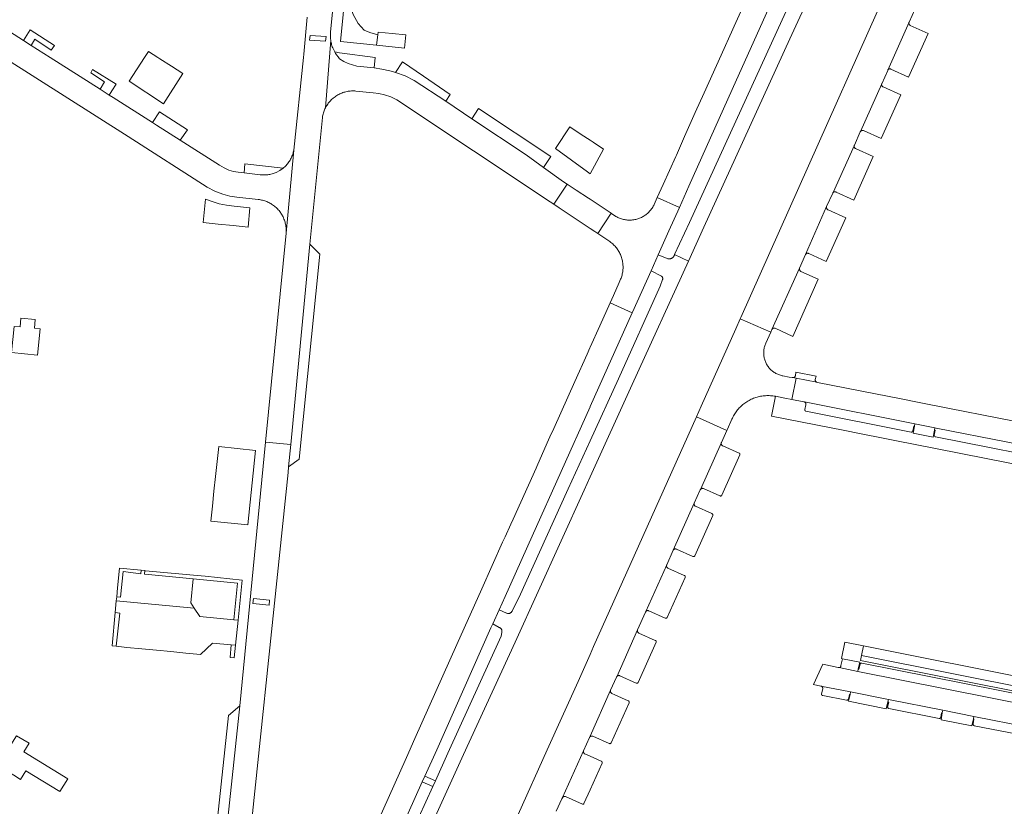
# Model space of a CAD drawing. Extents: x 152825 to 164088, y 457113 to 463005.
# Tile 60 of 256: x 156383 to 156585, y 459096 to 459258. Entities that reach past the tile are written whole.
import ezdxf

# ---------------------------------------------------------------- set-up
doc = ezdxf.new("R2010")
doc.units = 0
doc.header["$LTSCALE"] = 0.5
for name, color, linetype, lineweight in [('B-PV-VH-GESLOTENVERHARDING_ASFALT-GV', 251, 'CONTINUOUS', 18), ('B-PV-VH-ONVERHARD_ZAND-GV', 251, 'CONTINUOUS', 18), ('B-PV-VH-OPENVERHARDING_BETONSTRAATSTEEN-GV', 251, 'CONTINUOUS', 18), ('B-PV-VH-OPENVERHARDING_STRAATBAKSTEEN-GV', 251, 'CONTINUOUS', 18)]:
    doc.layers.add(name, color=color, linetype=linetype, lineweight=lineweight)

msp = doc.modelspace()

# ---------------------------------------------------------------- linework, layer by layer
at = {"layer": 'B-PV-VH-GESLOTENVERHARDING_ASFALT-GV', "flags": 128}
for points in [[(156441.936, 459258.293), (156441.281, 459250.683), (156441.208, 459250), (156439.175, 459230.989), (156437.606, 459213.969), (156433.4, 459171.115), (156438.569, 459170.636), (156442.482, 459211.682), (156445.064, 459237.694), (156445.071, 459237.742), (156445.108, 459237.964), (156445.153, 459238.185), (156445.206, 459238.404), (156445.266, 459238.62), (156445.334, 459238.835), (156445.41, 459239.047), (156445.493, 459239.256), (156445.584, 459239.462), (156445.682, 459239.665), (156446.766, 459253.567), (156446.738, 459253.802), (156446.719, 459254.037), (156446.707, 459254.273), (156446.704, 459254.51), (156446.708, 459254.746), (156446.721, 459254.982), (156446.741, 459255.218), (156451.174, 459299.861)], [(156453.475, 459074.474), (156465.568, 459101.415), (156466.101, 459102.604), (156468.534, 459108.023), (156479.659, 459133), (156480.021, 459133.805), (156481.321, 459136.697), (156482.554, 459139.441), (156488.112, 459151.843), (156500, 459178.354), (156500.034, 459178.43), (156508.662, 459197.635), (156504.107, 459199.703), (156501.976, 459194.938), (156500, 459190.553), (156499.945, 459190.431), (156499.375, 459189.158), (156496.872, 459183.565), (156492.531, 459173.907), (156491.756, 459172.192), (156491.215, 459170.976), (156489.058, 459166.122), (156488.913, 459165.795), (156484.231, 459155.304), (156483.754, 459154.281), (156482.557, 459151.716), (156482.057, 459150.596), (156477.776, 459141.011), (156472.67, 459129.571), (156464.039, 459110.303), (156462.348, 459106.428), (156448.949, 459076.62)]]:
    msp.add_lwpolyline(points, dxfattribs=at)
for points in [[(156442.522, 459254.524), (156445.817, 459254.321), (156445.731, 459253.324), (156442.437, 459253.527)], [(156446.801, 459253.333), (156446.766, 459253.567), (156445.682, 459239.665), (156445.787, 459239.864), (156445.899, 459240.06), (156446.017, 459240.251), (156446.143, 459240.438), (156446.275, 459240.62), (156446.414, 459240.797), (156446.559, 459240.97), (156446.709, 459241.137), (156446.866, 459241.299), (156447.028, 459241.455), (156447.196, 459241.605), (156447.291, 459241.685), (156447.468, 459241.826), (156447.649, 459241.961), (156447.835, 459242.089), (156448.026, 459242.211), (156448.221, 459242.326), (156448.419, 459242.433), (156448.622, 459242.534), (156448.828, 459242.627), (156449.036, 459242.713), (156449.248, 459242.792), (156449.463, 459242.863), (156449.68, 459242.926), (156449.899, 459242.982), (156450.12, 459243.03), (156450.342, 459243.07), (156450.566, 459243.102), (156450.791, 459243.126), (156451.016, 459243.143), (156451.242, 459243.151), (156451.468, 459243.151), (156451.694, 459243.144), (156451.919, 459243.128), (156455.475, 459242.772), (156456.653, 459242.624), (156457.811, 459242.365), (156459.109, 459241.927), (156460.351, 459241.349), (156491.826, 459220.392), (156492.547, 459219.912), (156495.267, 459224.038), (156494.531, 459224.523), (156490.444, 459227.474), (156486.876, 459230.049), (156475.746, 459237.444), (156470.367, 459241.017), (156463.905, 459245.311), (156462.018, 459246.229), (156460.051, 459246.957), (156459.466, 459247.133), (156458.876, 459247.293), (156457.287, 459247.634), (156455.676, 459247.853), (156452.121, 459248.26), (156451.219, 459248.468), (156450.343, 459248.768), (156449.437, 459249.195), (156448.587, 459249.724), (156448.527, 459249.788), (156448.469, 459249.853), (156447.732, 459250.854), (156447.59, 459251.138), (156447.178, 459251.966), (156447.096, 459252.189), (156447.021, 459252.414), (156446.955, 459252.64), (156446.896, 459252.87), (156446.845, 459253.1)], [(156386.123, 459196.266), (156383.194, 459196.549), (156383.006, 459194.761), (156381.804, 459194.848), (156381.245, 459189.514), (156386.56, 459188.96), (156387.108, 459194.322), (156385.956, 459194.472)], [(156438.128, 459166.01), (156438.569, 459170.636), (156433.4, 459171.115), (156428.087, 459116.986), (156423.559, 459073.996), (156423.035, 459069.204), (156427.976, 459068.682), (156427.977, 459068.693), (156428.396, 459072.681), (156438.016, 459164.891)], [(156430.915, 459139.003), (156434.199, 459138.681), (156434.101, 459137.685), (156430.817, 459138.008)], [(156384.848, 459109.335), (156382.267, 459110.856), (156381.142, 459109.047), (156379.862, 459109.828), (156377.183, 459105.561), (156381.696, 459102.768), (156383.104, 459101.897), (156384.197, 459103.679), (156391.15, 459099.458), (156392.781, 459102.067), (156383.81, 459107.55)]]:
    msp.add_lwpolyline(points, close=True, dxfattribs=at)
at = {"layer": 'B-PV-VH-ONVERHARD_ZAND-GV', "flags": 128}
for points in [[(156450.803, 459264.346), (156449.89, 459264.431), (156448.804, 459253.284), (156456.197, 459252.51), (156456.419, 459254.633), (156454.791, 459255.104), (156453.665, 459255.639), (156452.368, 459256.992), (156451.36, 459258.797), (156450.755, 459260.58), (156450.538, 459262.723)], [(156390.049, 459252.493), (156385.1, 459255.674), (156383.698, 459253.493), (156385.279, 459252.488), (156386.029, 459253.788), (156389.392, 459251.51)], [(156448.574, 459250.928), (156447.59, 459251.138), (156447.732, 459250.854), (156448.469, 459249.853), (156448.527, 459249.788), (156448.587, 459249.724), (156449.437, 459249.195), (156450.343, 459248.768), (156451.219, 459248.468), (156452.121, 459248.26), (156455.676, 459247.853), (156455.901, 459250)], [(156402.704, 459244.509), (156397.9, 459247.515), (156397.518, 459246.831), (156400.36, 459245.01), (156399.426, 459243.497), (156400.45, 459242.846), (156401.294, 459242.31), (156401.834, 459243.152)], [(156465.832, 459246.159), (156461.486, 459249.121), (156460.051, 459246.957), (156462.018, 459246.229), (156463.905, 459245.311), (156470.367, 459241.017), (156471.31, 459242.439)], [(156491.927, 459229.714), (156477.12, 459239.519), (156475.746, 459237.444), (156486.876, 459230.049), (156490.444, 459227.474)], [(156417.342, 459235.2), (156411.644, 459238.868), (156410.219, 459236.637), (156410.983, 459236.152), (156415.872, 459233.054)], [(156436.983, 459227.273), (156429.17, 459228.196), (156428.99, 459226.335), (156432.32, 459225.96), (156432.539, 459225.935), (156432.759, 459225.917), (156432.979, 459225.908), (156433.2, 459225.906), (156433.42, 459225.913), (156433.64, 459225.927), (156433.86, 459225.95), (156434.078, 459225.98), (156434.295, 459226.019), (156434.511, 459226.065), (156434.725, 459226.119), (156434.936, 459226.18), (156435.146, 459226.25), (156435.352, 459226.327), (156435.556, 459226.411), (156435.57, 459226.417), (156436.305, 459226.798)], [(156407.834, 459144.826), (156403.395, 459145.245), (156403.017, 459141.245), (156402.839, 459139.365), (156403.603, 459139.304), (156404.178, 459144.542), (156407.776, 459144.088)], [(156408.741, 459144.74), (156408.636, 459144.75), (156408.544, 459144.054), (156410.085, 459143.866), (156418.552, 459143.041), (156427.607, 459142.159), (156426.89, 459134.682), (156427.766, 459134.599), (156428.594, 459142.768), (156420.978, 459143.586), (156418.632, 459143.807), (156410.252, 459144.598)], [(156403.457, 459136.057), (156402.538, 459136.185), (156401.889, 459129.313), (156402.747, 459129.229)], [(156427.243, 459129.446), (156426.337, 459129.532), (156426.117, 459126.935), (156426.98, 459126.85)]]:
    msp.add_lwpolyline(points, close=True, dxfattribs=at)
at = {"layer": 'B-PV-VH-OPENVERHARDING_BETONSTRAATSTEEN-GV', "flags": 128}
for points in [[(156538.415, 459264.048), (156545.23, 459279.075), (156540.657, 459281.154), (156538.95, 459277.317), (156537.561, 459274.212), (156537.083, 459273.155), (156534.687, 459267.849), (156534.538, 459267.515), (156530.931, 459259.441), (156529.587, 459256.455), (156529.303, 459255.823), (156526.915, 459250.504), (156523.437, 459242.757), (156521.545, 459238.69), (156519.4, 459233.779), (156517.722, 459229.953), (156517.613, 459229.704), (156515.012, 459223.975), (156513.778, 459221.256), (156518.327, 459219.235), (156520.258, 459223.586), (156530.049, 459245.409)], [(156517.356, 459209.613), (156520.181, 459208.261), (156523.351, 459215.22), (156541.011, 459253.815), (156549.756, 459272.867), (156549.369, 459273.057), (156546.944, 459274.204), (156538.354, 459255.336), (156520.405, 459216.141)], [(156459.346, 459254.934), (156456.482, 459255.234), (156456.419, 459254.633), (156456.197, 459252.51), (156461.927, 459251.91), (156462.212, 459254.634)], [(156565.438, 459257.16), (156565.457, 459257.22), (156561.111, 459247.424), (156561.142, 459247.476), (156561.179, 459247.524), (156561.222, 459247.566), (156561.27, 459247.602), (156561.322, 459247.632), (156561.378, 459247.654), (156561.437, 459247.668), (156561.497, 459247.675), (156561.557, 459247.674), (156561.616, 459247.665), (156561.674, 459247.648), (156561.729, 459247.623), (156565.384, 459246.002), (156569.391, 459254.949), (156565.715, 459256.593), (156565.666, 459256.619), (156565.614, 459256.654), (156565.567, 459256.696), (156565.526, 459256.743), (156565.491, 459256.795), (156565.463, 459256.852), (156565.442, 459256.911), (156565.43, 459256.973), (156565.424, 459257.035), (156565.427, 459257.098)], [(156445.817, 459254.321), (156442.522, 459254.524), (156442.437, 459253.527), (156445.731, 459253.324)], [(156411.316, 459250), (156409.358, 459251.266), (156408.539, 459250), (156405.393, 459245.137), (156412.435, 459240.514), (156416.431, 459246.69), (156414.071, 459248.217), (156411.714, 459249.742)], [(156559.839, 459244.569), (156559.86, 459244.629), (156555.5, 459234.853), (156555.54, 459234.901), (156555.586, 459234.945), (156555.637, 459234.982), (156555.692, 459235.012), (156555.751, 459235.036), (156555.812, 459235.051), (156555.874, 459235.059), (156555.937, 459235.059), (156556, 459235.051), (156556.061, 459235.035), (156556.119, 459235.011), (156559.747, 459233.388), (156563.769, 459242.343), (156560.123, 459243.962), (156560.096, 459243.975), (156560.041, 459244.008), (156559.99, 459244.047), (156559.945, 459244.092), (156559.906, 459244.142), (156559.874, 459244.197), (156559.849, 459244.255), (156559.831, 459244.317), (156559.821, 459244.38), (156559.819, 459244.443), (156559.825, 459244.507)], [(156500.608, 459232.631), (156500, 459233.028), (156498.176, 459234.231), (156495.817, 459235.787), (156492.882, 459231.365), (156499.452, 459226.527), (156500, 459226.159), (156502.77, 459231.218)], [(156554.213, 459231.964), (156554.237, 459232.024), (156549.888, 459222.304), (156549.931, 459222.347), (156549.979, 459222.385), (156550.032, 459222.417), (156550.089, 459222.441), (156550.148, 459222.458), (156550.208, 459222.466), (156550.27, 459222.467), (156550.331, 459222.46), (156550.39, 459222.445), (156550.447, 459222.423), (156550.501, 459222.393), (156554.117, 459220.773), (156558.132, 459229.719), (156554.47, 459231.34), (156554.448, 459231.352), (156554.394, 459231.388), (156554.345, 459231.43), (156554.302, 459231.477), (156554.264, 459231.53), (156554.234, 459231.587), (156554.211, 459231.647), (156554.196, 459231.709), (156554.188, 459231.773), (156554.188, 459231.838), (156554.197, 459231.902)], [(156497.168, 459222.788), (156495.267, 459224.038), (156492.547, 459219.912), (156493.641, 459219.183), (156500, 459214.947), (156500.986, 459214.29), (156501.57, 459213.898), (156504.332, 459218.059), (156503.313, 459218.733), (156500, 459220.924), (156499.709, 459221.116)], [(156422.449, 459220.443), (156421.096, 459220.977), (156420.596, 459216.149), (156423.665, 459215.831), (156426.728, 459215.513), (156429.791, 459215.196), (156430.2, 459219.147), (156426.941, 459219.485), (156425.379, 459219.684), (156423.84, 459220.018)], [(156518.327, 459219.235), (156513.778, 459221.256), (156513.151, 459219.874), (156513.144, 459219.859), (156513.052, 459219.67), (156512.954, 459219.484), (156512.848, 459219.302), (156512.735, 459219.125), (156512.616, 459218.952), (156512.49, 459218.783), (156512.358, 459218.619), (156512.22, 459218.461), (156512.076, 459218.308), (156511.926, 459218.16), (156511.77, 459218.018), (156511.61, 459217.883), (156511.444, 459217.753), (156511.273, 459217.63), (156511.098, 459217.514), (156510.919, 459217.404), (156510.736, 459217.301), (156510.548, 459217.205), (156510.358, 459217.116), (156510.164, 459217.035), (156509.967, 459216.961), (156509.767, 459216.895), (156509.565, 459216.836), (156509.361, 459216.785), (156509.155, 459216.742), (156508.948, 459216.706), (156508.74, 459216.679), (156508.53, 459216.659), (156508.32, 459216.648), (156508.11, 459216.644), (156507.9, 459216.649), (156507.69, 459216.661), (156507.48, 459216.681), (156507.272, 459216.71), (156507.065, 459216.746), (156506.859, 459216.79), (156506.655, 459216.842), (156506.454, 459216.902), (156506.254, 459216.969), (156506.058, 459217.044), (156505.864, 459217.126), (156505.674, 459217.216), (156505.487, 459217.312), (156505.304, 459217.416), (156504.424, 459217.998), (156504.332, 459218.059), (156501.57, 459213.898), (156504.054, 459212.229), (156504.11, 459212.189), (156504.291, 459212.054), (156504.467, 459211.912), (156504.638, 459211.764), (156504.804, 459211.61), (156504.964, 459211.451), (156505.118, 459211.286), (156505.267, 459211.115), (156505.409, 459210.939), (156505.545, 459210.759), (156505.674, 459210.573), (156505.797, 459210.384), (156505.914, 459210.19), (156506.023, 459209.992), (156506.125, 459209.79), (156506.22, 459209.585), (156506.308, 459209.376), (156506.388, 459209.165), (156506.46, 459208.951), (156506.525, 459208.734), (156506.583, 459208.515), (156506.632, 459208.295), (156506.674, 459208.072), (156506.708, 459207.849), (156506.734, 459207.624), (156506.752, 459207.399), (156506.762, 459207.173), (156506.764, 459206.947), (156506.758, 459206.721), (156506.744, 459206.495), (156506.722, 459206.27), (156506.692, 459206.046), (156506.654, 459205.823), (156506.608, 459205.602), (156506.555, 459205.382), (156506.493, 459205.164), (156506.424, 459204.949), (156506.348, 459204.736), (156506.264, 459204.526), (156505.969, 459203.866), (156504.779, 459201.206), (156504.107, 459199.703), (156508.662, 459197.635), (156508.733, 459197.792), (156512.513, 459206.233), (156512.518, 459206.245), (156513.979, 459209.498), (156516.192, 459214.425)], [(156548.538, 459219.36), (156548.556, 459219.424), (156544.196, 459209.565), (156544.207, 459209.585), (156544.243, 459209.639), (156544.286, 459209.689), (156544.334, 459209.734), (156544.387, 459209.772), (156544.445, 459209.804), (156544.506, 459209.828), (156544.569, 459209.844), (156544.635, 459209.853), (156544.7, 459209.854), (156544.766, 459209.847), (156544.829, 459209.832), (156544.891, 459209.809), (156548.489, 459208.153), (156552.487, 459217.112), (156548.839, 459218.748), (156548.835, 459218.75), (156548.777, 459218.783), (156548.724, 459218.822), (156548.676, 459218.868), (156548.633, 459218.919), (156548.597, 459218.975), (156548.568, 459219.034), (156548.546, 459219.097), (156548.532, 459219.162), (156548.526, 459219.228), (156548.528, 459219.294)], [(156444.514, 459209.65), (156442.482, 459211.682), (156438.569, 459170.636), (156438.128, 459166.01), (156440.312, 459167.636)], [(156542.951, 459206.728), (156542.961, 459206.799), (156537.315, 459194.23), (156537.326, 459194.245), (156537.369, 459194.299), (156537.418, 459194.347), (156537.472, 459194.389), (156537.531, 459194.425), (156537.593, 459194.453), (156537.659, 459194.475), (156537.726, 459194.488), (156537.795, 459194.493), (156537.864, 459194.491), (156537.932, 459194.48), (156537.998, 459194.462), (156541.633, 459192.805), (156546.846, 459204.502), (156543.238, 459206.133), (156543.201, 459206.159), (156543.146, 459206.207), (156543.098, 459206.259), (156543.055, 459206.317), (156543.019, 459206.379), (156542.99, 459206.445), (156542.968, 459206.514), (156542.955, 459206.584), (156542.949, 459206.656)], [(156537.068, 459193.665), (156530.832, 459196.428), (156529.894, 459194.335), (156522.791, 459178.451), (156521.848, 459176.326), (156528.076, 459173.504), (156528.197, 459173.776), (156529.096, 459175.796), (156529.097, 459175.799), (156529.201, 459176.029), (156529.313, 459176.257), (156529.432, 459176.481), (156529.558, 459176.702), (156529.691, 459176.918), (156529.831, 459177.13), (156529.977, 459177.338), (156530.13, 459177.541), (156530.289, 459177.739), (156530.454, 459177.931), (156530.625, 459178.119), (156530.802, 459178.301), (156530.985, 459178.477), (156531.173, 459178.648), (156531.366, 459178.813), (156531.565, 459178.971), (156531.768, 459179.123), (156531.976, 459179.268), (156532.189, 459179.407), (156532.406, 459179.54), (156532.626, 459179.665), (156532.851, 459179.783), (156533.08, 459179.894), (156533.311, 459179.998), (156533.546, 459180.094), (156533.784, 459180.183), (156534.024, 459180.265), (156534.267, 459180.339), (156534.512, 459180.405), (156534.759, 459180.464), (156535.008, 459180.514), (156535.258, 459180.557), (156535.51, 459180.592), (156535.762, 459180.619), (156536.016, 459180.638), (156536.269, 459180.649), (156536.523, 459180.652), (156536.777, 459180.647), (156537.031, 459180.634), (156537.284, 459180.613), (156537.536, 459180.584), (156537.787, 459180.547), (156538.037, 459180.502), (156539.992, 459180.133), (156541.399, 459179.846), (156542.321, 459184.203), (156541.627, 459184.337), (156541.622, 459184.337), (156541.557, 459184.343), (156541.494, 459184.356), (156540.888, 459184.465), (156539.531, 459184.711), (156539.431, 459184.731), (156539.241, 459184.774), (156539.052, 459184.826), (156538.866, 459184.885), (156538.683, 459184.952), (156538.502, 459185.026), (156538.324, 459185.107), (156538.15, 459185.196), (156537.98, 459185.292), (156537.814, 459185.394), (156537.652, 459185.503), (156537.495, 459185.619), (156537.343, 459185.742), (156537.196, 459185.87), (156537.054, 459186.004), (156536.918, 459186.144), (156536.788, 459186.29), (156536.663, 459186.44), (156536.545, 459186.596), (156536.434, 459186.756), (156536.329, 459186.921), (156536.231, 459187.09), (156536.14, 459187.262), (156536.056, 459187.439), (156535.979, 459187.618), (156535.91, 459187.801), (156535.849, 459187.986), (156535.795, 459188.174), (156535.749, 459188.364), (156535.71, 459188.555), (156535.68, 459188.748), (156535.657, 459188.942), (156535.642, 459189.137), (156535.636, 459189.332), (156535.637, 459189.527), (156535.646, 459189.722), (156535.664, 459189.916), (156535.689, 459190.11), (156535.722, 459190.302), (156535.763, 459190.493), (156535.812, 459190.682), (156535.868, 459190.869), (156535.932, 459191.054), (156536.004, 459191.235), (156536.083, 459191.414)], [(156546.409, 459184.646), (156542.26, 459185.469), (156542.142, 459184.727), (156542.126, 459184.677), (156542.099, 459184.618), (156542.066, 459184.562), (156542.026, 459184.512), (156541.979, 459184.466), (156541.928, 459184.427), (156541.872, 459184.394), (156541.813, 459184.368), (156541.751, 459184.35), (156541.687, 459184.339), (156541.627, 459184.337), (156542.321, 459184.203), (156546.53, 459183.39), (156546.475, 459183.413), (156546.422, 459183.444), (156546.373, 459183.481), (156546.33, 459183.524), (156546.292, 459183.573), (156546.261, 459183.626), (156546.237, 459183.683), (156546.221, 459183.742), (156546.213, 459183.803), (156546.212, 459183.864), (156546.22, 459183.925)], [(156566.588, 459174.361), (156566.686, 459174.854), (156543.989, 459179.348), (156544.029, 459179.332), (156544.081, 459179.304), (156544.129, 459179.269), (156544.172, 459179.228), (156544.208, 459179.182), (156544.239, 459179.131), (156544.262, 459179.076), (156544.277, 459179.019), (156544.285, 459178.961), (156544.284, 459178.902), (156544.276, 459178.843), (156544.26, 459178.786), (156544.069, 459177.801), (156544.065, 459177.752), (156544.069, 459177.703), (156544.081, 459177.656), (156544.101, 459177.611), (156544.127, 459177.57), (156544.16, 459177.534), (156544.199, 459177.503), (156544.241, 459177.479), (156544.277, 459177.466), (156565.904, 459173.183), (156565.954, 459173.179), (156566.004, 459173.184), (156566.052, 459173.196), (156566.098, 459173.216), (156566.14, 459173.243), (156566.178, 459173.276), (156566.209, 459173.315), (156566.234, 459173.358), (156566.252, 459173.405), (156566.257, 459173.424), (156566.457, 459174.394)], [(156570.685, 459173.562), (156570.78, 459174.044), (156566.686, 459174.854), (156566.588, 459174.361), (156566.302, 459172.972), (156570.393, 459172.156)], [(156526.935, 459170.942), (156526.957, 459171.001), (156522.663, 459161.413), (156522.702, 459161.462), (156522.747, 459161.507), (156522.797, 459161.546), (156522.852, 459161.578), (156522.91, 459161.602), (156522.97, 459161.62), (156523.033, 459161.629), (156523.096, 459161.631), (156523.159, 459161.624), (156523.221, 459161.61), (156523.28, 459161.588), (156526.65, 459160.091), (156526.692, 459160.07), (156526.737, 459160.057), (156526.784, 459160.051), (156526.831, 459160.054), (156526.877, 459160.064), (156526.92, 459160.082), (156526.96, 459160.107), (156526.995, 459160.138), (156527.03, 459160.182), (156527.056, 459160.241), (156530.736, 459168.473), (156530.753, 459168.517), (156530.762, 459168.563), (156530.763, 459168.61), (156530.756, 459168.657), (156530.742, 459168.701), (156530.72, 459168.743), (156530.691, 459168.78), (156530.657, 459168.812), (156530.617, 459168.837), (156530.574, 459168.856), (156530.567, 459168.858), (156527.219, 459170.337), (156527.188, 459170.351), (156527.134, 459170.384), (156527.084, 459170.422), (156527.039, 459170.467), (156527, 459170.517), (156526.968, 459170.572), (156526.943, 459170.63), (156526.926, 459170.691), (156526.916, 459170.754), (156526.915, 459170.817), (156526.921, 459170.88)], [(156431.297, 459169.404), (156423.773, 459170.195), (156423.451, 459167.134), (156423.13, 459164.077), (156422.809, 459161.02), (156422.488, 459157.963), (156422.167, 459154.907), (156429.744, 459154.111)], [(156521.374, 459158.548), (156521.397, 459158.607), (156517.082, 459148.962), (156517.116, 459149.014), (156517.156, 459149.061), (156517.201, 459149.103), (156517.251, 459149.138), (156517.305, 459149.167), (156517.363, 459149.188), (156517.423, 459149.202), (156517.484, 459149.208), (156517.546, 459149.205), (156517.606, 459149.195), (156517.665, 459149.177), (156517.721, 459149.152), (156521.114, 459147.656), (156521.157, 459147.638), (156521.203, 459147.627), (156521.251, 459147.624), (156521.297, 459147.63), (156521.343, 459147.643), (156521.385, 459147.663), (156521.424, 459147.691), (156521.476, 459147.744), (156521.504, 459147.806), (156525.171, 459156.032), (156525.188, 459156.079), (156525.197, 459156.128), (156525.199, 459156.178), (156525.192, 459156.227), (156525.178, 459156.275), (156525.156, 459156.319), (156525.127, 459156.36), (156525.093, 459156.396), (156525.052, 459156.425), (156525.02, 459156.443), (156521.638, 459157.941), (156521.615, 459157.953), (156521.561, 459157.986), (156521.512, 459158.026), (156521.468, 459158.072), (156521.43, 459158.122), (156521.399, 459158.178), (156521.376, 459158.236), (156521.359, 459158.298), (156521.351, 459158.36), (156521.351, 459158.424), (156521.358, 459158.487)], [(156408.636, 459144.75), (156407.834, 459144.826), (156407.776, 459144.088), (156404.178, 459144.542), (156403.603, 459139.304), (156402.839, 459139.365), (156402.762, 459138.557), (156418.764, 459137.041), (156418.037, 459138.146), (156418.552, 459143.041), (156410.085, 459143.866), (156408.544, 459144.054)], [(156515.702, 459145.854), (156515.725, 459145.911), (156511.457, 459136.367), (156511.495, 459136.414), (156511.539, 459136.456), (156511.588, 459136.492), (156511.642, 459136.521), (156511.699, 459136.543), (156511.758, 459136.558), (156511.819, 459136.564), (156511.88, 459136.563), (156511.94, 459136.553), (156511.998, 459136.536), (156512.054, 459136.511), (156515.426, 459135.017), (156515.473, 459134.999), (156515.523, 459134.99), (156515.573, 459134.988), (156515.623, 459134.994), (156515.671, 459135.007), (156515.717, 459135.029), (156515.759, 459135.057), (156515.795, 459135.091), (156515.826, 459135.131), (156515.838, 459135.151), (156519.506, 459143.365), (156519.522, 459143.412), (156519.531, 459143.462), (156519.531, 459143.512), (156519.524, 459143.561), (156519.508, 459143.609), (156519.486, 459143.654), (156519.457, 459143.694), (156519.421, 459143.73), (156519.38, 459143.759), (156519.339, 459143.78), (156515.969, 459145.275), (156515.941, 459145.288), (156515.888, 459145.318), (156515.839, 459145.354), (156515.796, 459145.397), (156515.758, 459145.446), (156515.727, 459145.498), (156515.704, 459145.554), (156515.688, 459145.613), (156515.679, 459145.674), (156515.679, 459145.735), (156515.687, 459145.795)], [(156418.764, 459137.041), (156402.762, 459138.557), (156402.538, 459136.185), (156403.457, 459136.057), (156402.747, 459129.229), (156404.918, 459129.016), (156408.008, 459128.713), (156410.978, 459128.422), (156413.949, 459128.131), (156417.039, 459127.828), (156420.07, 459127.53), (156422.507, 459129.893), (156426.337, 459129.532), (156427.243, 459129.446), (156427.766, 459134.599), (156426.89, 459134.682), (156419.879, 459135.343)], [(156430.915, 459139.003), (156430.817, 459138.008), (156434.101, 459137.685), (156434.199, 459138.681)], [(156509.732, 459132.563), (156509.756, 459132.622), (156505.467, 459122.993), (156505.505, 459123.045), (156505.548, 459123.091), (156505.597, 459123.131), (156505.651, 459123.165), (156505.709, 459123.192), (156505.769, 459123.212), (156505.832, 459123.223), (156505.896, 459123.227), (156505.959, 459123.223), (156506.021, 459123.211), (156506.082, 459123.191), (156509.477, 459121.669), (156509.526, 459121.655), (156509.576, 459121.648), (156509.627, 459121.65), (156509.677, 459121.66), (156509.725, 459121.677), (156509.77, 459121.702), (156509.81, 459121.733), (156509.866, 459121.793), (156509.883, 459121.83), (156513.541, 459130.043), (156513.569, 459130.105), (156513.574, 459130.181), (156513.569, 459130.228), (156513.556, 459130.274), (156513.536, 459130.317), (156513.509, 459130.357), (156513.476, 459130.391), (156513.437, 459130.419), (156513.395, 459130.44), (156513.388, 459130.443), (156509.993, 459131.948), (156509.964, 459131.963), (156509.91, 459131.997), (156509.862, 459132.038), (156509.819, 459132.085), (156509.782, 459132.136), (156509.752, 459132.192), (156509.729, 459132.251), (156509.714, 459132.313), (156509.706, 459132.376), (156509.707, 459132.439), (156509.716, 459132.502)], [(156556.085, 459129.335), (156555.687, 459127.333), (156591.733, 459120.187), (156592.127, 459122.172)], [(156554.955, 459124.087), (156555.054, 459124.586), (156555.332, 459126.002), (156551.777, 459126.678), (156551.496, 459125.289), (156551.497, 459125.232), (156551.49, 459125.176), (156551.475, 459125.121), (156551.452, 459125.069), (156551.422, 459125.02), (156551.386, 459124.976), (156551.344, 459124.938), (156551.297, 459124.906), (156551.246, 459124.881), (156551.192, 459124.863), (156551.119, 459124.85)], [(156504.195, 459120.149), (156504.218, 459120.205), (156500, 459110.764), (156499.94, 459110.611), (156499.979, 459110.661), (156500, 459110.681), (156500.023, 459110.705), (156500.073, 459110.743), (156500.128, 459110.775), (156500.186, 459110.8), (156500.247, 459110.817), (156500.309, 459110.826), (156500.372, 459110.827), (156500.435, 459110.821), (156500.496, 459110.806), (156500.555, 459110.784), (156503.923, 459109.272), (156503.971, 459109.257), (156504.021, 459109.25), (156504.071, 459109.251), (156504.121, 459109.26), (156504.168, 459109.276), (156504.213, 459109.3), (156504.253, 459109.33), (156504.287, 459109.367), (156504.316, 459109.409), (156504.327, 459109.43), (156507.996, 459117.649), (156508.011, 459117.697), (156508.018, 459117.747), (156508.017, 459117.797), (156508.009, 459117.847), (156507.992, 459117.895), (156507.968, 459117.939), (156507.938, 459117.979), (156507.902, 459118.014), (156507.86, 459118.043), (156507.833, 459118.057), (156505.11, 459119.281), (156504.49, 459119.56), (156504.486, 459119.561), (156504.43, 459119.584), (156504.377, 459119.614), (156504.328, 459119.651), (156504.285, 459119.694), (156504.248, 459119.742), (156504.218, 459119.795), (156504.194, 459119.85), (156504.179, 459119.909), (156504.171, 459119.969), (156504.171, 459120.03), (156504.179, 459120.09)], [(156553.361, 459119.341), (156553.465, 459119.863), (156547.375, 459121.074), (156547.437, 459121.053), (156547.496, 459121.024), (156547.551, 459120.989), (156547.601, 459120.947), (156547.646, 459120.899), (156547.684, 459120.846), (156547.716, 459120.789), (156547.741, 459120.728), (156547.758, 459120.665), (156547.767, 459120.6), (156547.768, 459120.535), (156547.764, 459120.488), (156547.526, 459119.492), (156547.514, 459119.446), (156547.51, 459119.398), (156547.514, 459119.35), (156547.526, 459119.304), (156547.546, 459119.26), (156547.572, 459119.22), (156547.605, 459119.185), (156547.643, 459119.156), (156547.685, 459119.133), (156547.731, 459119.118), (156547.768, 459119.112), (156552.653, 459118.174), (156552.702, 459118.167), (156552.751, 459118.168), (156552.8, 459118.177), (156552.846, 459118.194), (156552.889, 459118.218), (156552.928, 459118.249), (156552.961, 459118.285), (156552.988, 459118.326), (156553.008, 459118.372), (156553.02, 459118.416), (156553.226, 459119.371)], [(156561.136, 459117.809), (156561.237, 459118.318), (156553.465, 459119.863), (156553.361, 459119.341), (156553.064, 459117.943), (156560.802, 459116.394)], [(156572.287, 459115.576), (156572.391, 459116.101), (156561.237, 459118.318), (156561.136, 459117.809), (156561.283, 459117.777), (156561.051, 459116.776), (156561.061, 459116.722), (156561.079, 459116.67), (156561.104, 459116.622), (156561.136, 459116.577), (156561.174, 459116.538), (156561.218, 459116.505), (156561.266, 459116.478), (156561.317, 459116.459), (156561.346, 459116.451), (156571.623, 459114.416), (156571.676, 459114.414), (156571.728, 459114.42), (156571.778, 459114.435), (156571.826, 459114.456), (156571.871, 459114.485), (156571.91, 459114.52), (156571.944, 459114.56), (156571.97, 459114.605), (156571.987, 459114.644), (156572.14, 459115.599)], [(156428.087, 459116.986), (156425.766, 459115.035), (156421.273, 459072.749), (156421.035, 459070.819), (156421.274, 459070.107), (156422.622, 459068.572), (156422.683, 459068.462), (156422.736, 459068.348), (156422.783, 459068.231), (156422.822, 459068.111), (156422.853, 459067.989), (156422.876, 459067.865), (156422.883, 459067.812), (156423.035, 459069.204), (156423.559, 459073.996)], [(156578.664, 459114.317), (156578.767, 459114.833), (156572.391, 459116.101), (156572.287, 459115.576), (156572.055, 459114.169), (156578.362, 459112.924)], [(156498.658, 459107.749), (156498.68, 459107.807), (156494.329, 459098.187), (156494.392, 459098.265), (156494.438, 459098.31), (156494.49, 459098.348), (156494.545, 459098.379), (156494.604, 459098.404), (156494.666, 459098.42), (156494.729, 459098.429), (156494.793, 459098.43), (156494.857, 459098.423), (156494.919, 459098.409), (156494.979, 459098.386), (156498.46, 459096.855), (156498.497, 459096.843), (156498.535, 459096.838), (156498.573, 459096.841), (156498.61, 459096.852), (156498.644, 459096.87), (156498.692, 459096.911), (156498.714, 459096.961), (156500, 459099.806), (156502.456, 459105.24), (156502.485, 459105.306), (156502.491, 459105.376), (156502.487, 459105.423), (156502.475, 459105.469), (156502.456, 459105.512), (156502.429, 459105.551), (156502.397, 459105.585), (156502.359, 459105.613), (156502.317, 459105.635), (156502.293, 459105.643), (156500, 459106.677), (156498.935, 459107.157), (156498.905, 459107.17), (156498.851, 459107.202), (156498.802, 459107.239), (156498.758, 459107.283), (156498.72, 459107.332), (156498.688, 459107.386), (156498.663, 459107.443), (156498.646, 459107.503), (156498.637, 459107.564), (156498.636, 459107.627), (156498.643, 459107.688)], [(156466.101, 459102.604), (156465.568, 459101.415), (156467.706, 459100.452), (156468.251, 459101.649)]]:
    msp.add_lwpolyline(points, close=True, dxfattribs=at)
for points in [[(156379.659, 459250), (156405.18, 459233.802), (156421.401, 459223.422), (156422.956, 459222.588), (156424.601, 459221.948), (156426.033, 459221.569), (156427.496, 459221.338), (156431.864, 459220.88), (156431.898, 459220.877), (156432.121, 459220.85), (156432.344, 459220.815), (156432.566, 459220.773), (156432.786, 459220.722), (156433.003, 459220.664), (156433.219, 459220.598), (156433.432, 459220.525), (156433.643, 459220.444), (156433.85, 459220.356), (156434.054, 459220.26), (156434.255, 459220.157), (156434.452, 459220.047), (156434.645, 459219.931), (156434.834, 459219.807), (156435.018, 459219.677), (156435.197, 459219.54), (156435.372, 459219.397), (156435.541, 459219.248), (156435.705, 459219.093), (156435.863, 459218.933), (156436.015, 459218.766), (156436.162, 459218.595), (156436.302, 459218.418), (156436.436, 459218.237), (156436.542, 459218.083), (156436.664, 459217.891), (156436.78, 459217.695), (156436.889, 459217.495), (156436.991, 459217.291), (156437.086, 459217.084), (156437.174, 459216.873), (156437.253, 459216.66), (156437.326, 459216.444), (156437.391, 459216.226), (156437.448, 459216.005), (156437.497, 459215.783), (156437.538, 459215.558), (156437.572, 459215.333), (156437.598, 459215.107), (156437.615, 459214.88), (156437.625, 459214.652), (156437.627, 459214.424), (156437.62, 459214.196), (156437.606, 459213.969), (156439.175, 459230.989), (156439.14, 459230.808), (156439.091, 459230.591), (156439.034, 459230.376), (156438.969, 459230.164), (156438.896, 459229.953), (156438.816, 459229.746), (156438.729, 459229.542), (156438.634, 459229.341), (156438.532, 459229.143), (156438.424, 459228.949), (156438.308, 459228.76), (156438.185, 459228.574), (156438.056, 459228.394), (156437.921, 459228.217), (156437.779, 459228.046), (156437.631, 459227.88), (156437.477, 459227.72), (156437.318, 459227.565), (156437.153, 459227.416), (156436.983, 459227.273), (156436.305, 459226.798), (156435.57, 459226.417), (156435.556, 459226.411), (156435.352, 459226.327), (156435.146, 459226.25), (156434.936, 459226.18), (156434.725, 459226.119), (156434.511, 459226.065), (156434.295, 459226.019), (156434.078, 459225.98), (156433.86, 459225.95), (156433.64, 459225.927), (156433.42, 459225.913), (156433.2, 459225.906), (156432.979, 459225.908), (156432.759, 459225.917), (156432.539, 459225.935), (156432.32, 459225.96), (156428.99, 459226.335), (156427.799, 459226.469), (156426.82, 459226.641), (156425.869, 459226.927), (156424.87, 459227.371), (156423.939, 459227.943), (156415.872, 459233.054), (156410.983, 459236.152), (156410.219, 459236.637), (156402.138, 459241.774), (156401.294, 459242.31), (156400.45, 459242.846), (156399.426, 459243.497), (156389.195, 459250), (156385.279, 459252.488), (156383.698, 459253.493), (156377.885, 459257.188)], [(156460.338, 459076.963), (156473.988, 459107.007), (156484.608, 459130.109), (156498.774, 459161.286), (156500, 459163.975), (156508.641, 459182.927), (156520.181, 459208.261), (156517.356, 459209.613), (156517.348, 459209.579), (156517.321, 459209.486), (156517.286, 459209.395), (156517.244, 459209.308), (156517.194, 459209.224), (156517.139, 459209.145), (156517.076, 459209.071), (156517.008, 459209.002), (156516.934, 459208.938), (156516.856, 459208.882), (156516.773, 459208.831), (156516.686, 459208.788), (156516.596, 459208.752), (156516.503, 459208.724), (156516.408, 459208.703), (156516.312, 459208.69), (156516.215, 459208.686), (156516.118, 459208.689), (156516.021, 459208.7), (156515.926, 459208.719), (156515.833, 459208.746), (156513.979, 459209.498), (156512.518, 459206.245), (156514.656, 459205.118), (156514.707, 459205.08), (156514.756, 459205.033), (156514.8, 459204.981), (156514.837, 459204.924), (156514.867, 459204.863), (156514.89, 459204.798), (156514.905, 459204.732), (156514.912, 459204.664), (156514.911, 459204.596), (156514.903, 459204.529), (156514.886, 459204.463), (156514.4, 459203.087), (156505.809, 459184.112), (156500, 459171.407), (156495.486, 459161.535), (156485.366, 459139.188), (156484.023, 459136.516), (156483.992, 459136.444), (156483.953, 459136.372), (156483.906, 459136.303), (156483.853, 459136.239), (156483.795, 459136.181), (156483.731, 459136.128), (156483.662, 459136.082), (156483.589, 459136.043), (156483.512, 459136.011), (156483.433, 459135.986), (156483.352, 459135.969), (156483.27, 459135.961), (156483.187, 459135.96), (156483.104, 459135.967), (156483.023, 459135.982), (156482.943, 459136.005), (156482.866, 459136.035), (156481.321, 459136.697), (156480.021, 459133.805), (156481.327, 459133.117), (156481.331, 459133.115), (156481.41, 459133.079), (156481.486, 459133.036), (156481.557, 459132.987), (156481.623, 459132.931), (156481.683, 459132.869), (156481.738, 459132.802), (156481.786, 459132.73), (156481.828, 459132.653), (156481.862, 459132.574), (156481.889, 459132.491), (156481.908, 459132.407), (156481.919, 459132.321), (156481.922, 459132.234), (156481.918, 459132.148), (156481.905, 459132.062), (156481.734, 459131.307), (156470.815, 459107.274), (156468.251, 459101.649), (156467.706, 459100.452), (156457.673, 459078.44)], [(156603.125, 459172.257), (156573.747, 459178.034), (156567.185, 459179.325), (156564.169, 459179.919), (156546.655, 459183.366), (156546.53, 459183.39), (156542.321, 459184.203), (156541.399, 459179.846), (156543.878, 459179.37), (156543.989, 459179.348), (156566.686, 459174.854), (156570.78, 459174.044), (156571.041, 459173.992), (156600.428, 459168.203)], [(156599.307, 459166.618), (156570.873, 459172.223), (156570.86, 459172.226), (156570.813, 459172.243), (156570.77, 459172.267), (156570.731, 459172.298), (156570.697, 459172.335), (156570.67, 459172.377), (156570.649, 459172.422), (156570.636, 459172.47), (156570.631, 459172.52), (156570.634, 459172.57), (156570.825, 459173.531), (156570.685, 459173.562), (156570.393, 459172.156), (156566.302, 459172.972), (156566.588, 459174.361), (156566.457, 459174.394), (156566.257, 459173.424), (156566.252, 459173.405), (156566.234, 459173.358), (156566.209, 459173.315), (156566.178, 459173.276), (156566.14, 459173.243), (156566.098, 459173.216), (156566.052, 459173.196), (156566.004, 459173.184), (156565.954, 459173.179), (156565.904, 459173.183), (156544.277, 459177.466), (156544.241, 459177.479), (156544.199, 459177.503), (156544.16, 459177.534), (156544.127, 459177.57), (156544.101, 459177.611), (156544.081, 459177.656), (156544.069, 459177.703), (156544.065, 459177.752), (156544.069, 459177.801), (156544.26, 459178.786), (156544.276, 459178.843), (156544.284, 459178.902), (156544.285, 459178.961), (156544.277, 459179.019), (156544.262, 459179.076), (156544.239, 459179.131), (156544.208, 459179.182), (156544.172, 459179.228), (156544.129, 459179.269), (156544.081, 459179.304), (156544.029, 459179.332), (156543.989, 459179.348), (156543.878, 459179.37), (156541.399, 459179.846), (156539.992, 459180.133), (156538.037, 459180.502), (156537.223, 459176.441), (156552.282, 459173.491), (156555.276, 459172.893), (156560.53, 459171.847), (156563.548, 459171.246), (156566.05, 459170.748), (156601.041, 459163.872)], [(156600.428, 459168.203), (156571.041, 459173.992), (156570.78, 459174.044), (156570.685, 459173.562), (156570.825, 459173.531), (156570.634, 459172.57), (156570.631, 459172.52), (156570.636, 459172.47), (156570.649, 459172.422), (156570.67, 459172.377), (156570.697, 459172.335), (156570.731, 459172.298), (156570.77, 459172.267), (156570.813, 459172.243), (156570.86, 459172.226), (156570.873, 459172.223), (156599.307, 459166.618)], [(156591.532, 459119.159), (156555.486, 459126.304), (156555.687, 459127.333), (156556.085, 459129.335), (156552.317, 459130.084), (156551.629, 459126.707), (156551.777, 459126.678), (156555.332, 459126.002), (156555.054, 459124.586), (156555.186, 459124.547), (156555.404, 459125.533), (156555.409, 459125.578), (156555.423, 459125.622), (156555.444, 459125.662), (156555.471, 459125.698), (156555.505, 459125.729), (156555.543, 459125.753), (156555.585, 459125.771), (156555.629, 459125.781), (156555.675, 459125.783), (156555.72, 459125.777), (156555.749, 459125.768), (156591.036, 459118.78)], [(156591.471, 459116.818), (156554.955, 459124.087), (156551.119, 459124.85), (156550.921, 459124.889), (156547.746, 459125.566), (156545.829, 459121.393), (156547.375, 459121.074), (156553.465, 459119.863), (156561.237, 459118.318), (156572.391, 459116.101), (156578.767, 459114.833), (156589.914, 459112.617)], [(156591.036, 459118.78), (156555.749, 459125.768), (156555.72, 459125.777), (156555.675, 459125.783), (156555.629, 459125.781), (156555.585, 459125.771), (156555.543, 459125.753), (156555.505, 459125.729), (156555.471, 459125.698), (156555.444, 459125.662), (156555.423, 459125.622), (156555.409, 459125.578), (156555.404, 459125.533), (156555.186, 459124.547), (156555.054, 459124.586), (156554.955, 459124.087), (156591.471, 459116.818)], [(156589.914, 459112.617), (156578.767, 459114.833), (156578.664, 459114.317), (156578.786, 459114.281), (156578.611, 459113.308), (156578.609, 459113.255), (156578.615, 459113.203), (156578.63, 459113.152), (156578.651, 459113.104), (156578.68, 459113.059), (156578.715, 459113.02), (156578.755, 459112.986), (156578.8, 459112.958), (156578.849, 459112.938), (156578.859, 459112.935), (156589.143, 459110.91)]]:
    msp.add_lwpolyline(points, dxfattribs=at)
at = {"layer": 'B-PV-VH-OPENVERHARDING_STRAATBAKSTEEN-GV', "flags": 128}
for points in [[(156572.893, 459290.692), (156530.942, 459196.673), (156530.832, 459196.428), (156537.068, 459193.665), (156537.315, 459194.23), (156542.961, 459206.799), (156544.196, 459209.565), (156548.556, 459219.424), (156549.812, 459222.181), (156549.821, 459222.201), (156549.851, 459222.254), (156549.888, 459222.304), (156554.237, 459232.024), (156555.454, 459234.774), (156555.467, 459234.799), (156555.5, 459234.853), (156559.86, 459244.629), (156561.085, 459247.36), (156561.088, 459247.369), (156561.111, 459247.424), (156565.457, 459257.22), (156566.691, 459259.974)], [(156493.052, 459095.413), (156494.207, 459097.937), (156494.308, 459098.141), (156494.329, 459098.187), (156498.68, 459107.807), (156499.892, 459110.522), (156499.908, 459110.556), (156499.94, 459110.611), (156500, 459110.764), (156504.218, 459120.205), (156505.429, 459122.922), (156505.436, 459122.938), (156505.467, 459122.993), (156509.756, 459132.622), (156511.4, 459136.258), (156511.425, 459136.315), (156511.457, 459136.367), (156515.725, 459145.911), (156517.063, 459148.92), (156517.082, 459148.962), (156521.397, 459158.607), (156522.622, 459161.34), (156522.631, 459161.358), (156522.663, 459161.413), (156526.957, 459171.001), (156528.076, 459173.504), (156521.848, 459176.326), (156500.718, 459129.165), (156500, 459127.552), (156497.525, 459121.993), (156491.215, 459107.964), (156485.237, 459094.736)]]:
    msp.add_lwpolyline(points, dxfattribs=at)

doc.saveas('drawing.dxf')
